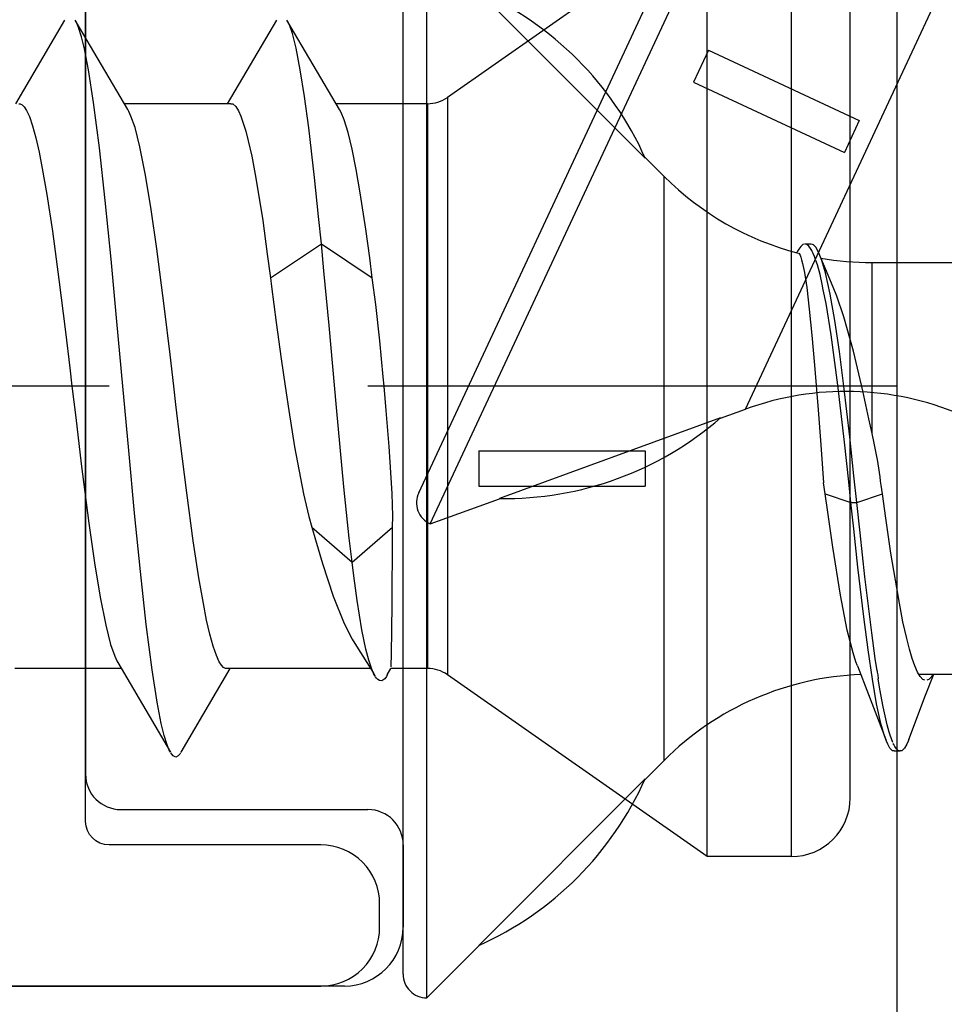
# Model space of a CAD drawing. Header units: millimetres. Extents: x 0 to 10560344, y -63228 to 177747.
# Tile 15 of 125: x 105306 to 105314, y -41285 to -41277. Entities that reach past the tile are written whole.
import ezdxf

# ---------------------------------------------------------------- set-up
doc = ezdxf.new("R2010")
doc.units = ezdxf.units.MM
doc.linetypes.add('OGLT0', pattern=[10, 4.5, -2.2, 1.1, -2.2])

msp = doc.modelspace()

# ---------------------------------------------------------------- linework, layer by layer
at = {"color": 8, "linetype": 'Continuous'}
for p, q in [((105306.8578, -41257.2275), (105306.8578, -41283.4275)), ((105313.7578, -41286.9275), (105313.7578, -41258.7275)), ((105309.7868, -41281.2995), (105313.5904, -41273.1428)), ((105309.6901, -41281.0337), (105313.3246, -41273.2395)), ((105312.4683, -41280.3236), (105314.5664, -41275.8242)), ((105312.1428, -41276.1275), (105309.9353, -41277.6733)), ((105312.1428, -41284.1275), (105312.1428, -41276.1275)), ((105312.8578, -41284.1275), (105312.8578, -41276.1275)), ((105309.7578, -41285.3276), (105309.7578, -41276.3276)), ((105309.5578, -41285.1275), (105309.5578, -41276.5276)), ((105313.3578, -41283.6275), (105313.3578, -41276.6275)), ((105310.2007, -41276.7732), (105311.6149, -41278.1889)), ((105306.68, -41277.0159), (105306.2626, -41277.7275)), ((105307.2162, -41277.7772), (105306.7695, -41277.0159)), ((105306.7798, -41277.0334), (105306.7695, -41277.0159)), ((105306.7986, -41277.078), (105306.7798, -41277.0334)), ((105308.48, -41277.0159), (105308.0626, -41277.7275)), ((105309.0162, -41277.7772), (105308.5695, -41277.0159)), ((105308.5766, -41277.0279), (105308.5695, -41277.0159)), ((105308.59, -41277.0568), (105308.5766, -41277.0279)), ((105308.6164, -41277.1312), (105308.59, -41277.0568)), ((105306.8231, -41277.1576), (105306.7986, -41277.078)), ((105308.6475, -41277.255), (105308.6164, -41277.1312)), ((105306.8478, -41277.2602), (105306.8231, -41277.1576)), ((105306.8837, -41277.4402), (105306.8478, -41277.2602)), ((105308.6829, -41277.4382), (105308.6475, -41277.255)), ((105312.1534, -41277.2724), (105312.0266, -41277.5443)), ((105312.1534, -41277.2724), (105313.4351, -41277.8701)), ((105306.9266, -41277.7161), (105306.8837, -41277.4402)), ((105308.7186, -41277.665), (105308.6829, -41277.4382)), ((105312.0266, -41277.5443), (105313.3083, -41278.1419)), ((105306.2917, -41277.7275), (105306.3018, -41277.7275)), ((105306.3018, -41277.7275), (105306.3184, -41277.7359)), ((105306.3184, -41277.7359), (105306.3352, -41277.7542)), ((105306.9758, -41278.1016), (105306.9266, -41277.7161)), ((105308.0918, -41277.7275), (105307.1869, -41277.7275)), ((105308.0918, -41277.7275), (105308.1083, -41277.7276)), ((105308.1083, -41277.7276), (105308.1343, -41277.7501)), ((105308.7545, -41277.9317), (105308.7186, -41277.665)), ((105309.7632, -41277.7275), (105308.9869, -41277.7275)), ((105309.7632, -41277.7275), (105309.7632, -41282.5275)), ((105309.9353, -41277.6733), (105309.9353, -41282.5818)), ((105306.3352, -41277.7542), (105306.3557, -41277.7843)), ((105306.3557, -41277.7843), (105306.3798, -41277.8367)), ((105307.2256, -41277.7932), (105307.2162, -41277.7772)), ((105307.2436, -41277.8317), (105307.2256, -41277.7932)), ((105308.1343, -41277.7501), (105308.1573, -41277.7884)), ((105308.1573, -41277.7884), (105308.1783, -41277.8341)), ((105309.0304, -41277.8013), (105309.0162, -41277.7772)), ((105309.0563, -41277.863), (105309.0304, -41277.8013)), ((105306.3798, -41277.8367), (105306.4072, -41277.9163)), ((105307.2788, -41277.9307), (105307.2436, -41277.8317)), ((105308.1783, -41277.8341), (105308.1989, -41277.8916)), ((105308.1989, -41277.8916), (105308.2198, -41277.9612)), ((105309.0899, -41277.9731), (105309.0563, -41277.863)), ((105313.4351, -41277.8701), (105313.3083, -41278.1419)), ((105306.4072, -41277.9163), (105306.4347, -41278.017)), ((105307.3203, -41278.0945), (105307.2788, -41277.9307)), ((105308.2198, -41277.9612), (105308.2406, -41278.0424)), ((105308.8049, -41278.3539), (105308.7545, -41277.9317)), ((105309.1238, -41278.1148), (105309.0899, -41277.9731)), ((105306.4347, -41278.017), (105306.4624, -41278.1379)), ((105308.2406, -41278.0424), (105308.27, -41278.1724)), ((105306.4624, -41278.1379), (105306.4902, -41278.2778)), ((105307.0253, -41278.5501), (105306.9758, -41278.1016)), ((105307.3676, -41278.3343), (105307.3203, -41278.0945)), ((105309.158, -41278.286), (105309.1238, -41278.1148)), ((105308.27, -41278.1724), (105308.3058, -41278.3606)), ((105311.6149, -41278.1847), (105311.7755, -41278.3453)), ((105311.6149, -41278.1847), (105311.6149, -41278.1889)), ((105306.4902, -41278.2778), (105306.5291, -41278.4984)), ((105309.1924, -41278.4843), (105309.158, -41278.286)), ((105307.4152, -41278.6262), (105307.3676, -41278.3343)), ((105308.3058, -41278.3606), (105308.3641, -41278.7188)), ((105308.8391, -41278.6873), (105308.8049, -41278.3539)), ((105311.7755, -41283.3098), (105311.7755, -41278.3453)), ((105309.2403, -41278.794), (105309.1924, -41278.4843)), ((105306.5291, -41278.4984), (105306.5765, -41278.8106)), ((105307.0751, -41279.0478), (105307.0253, -41278.5501)), ((105307.4632, -41278.9616), (105307.4152, -41278.6262)), ((105308.3641, -41278.7188), (105308.4029, -41279.0055)), ((105308.862, -41278.9192), (105308.8391, -41278.6873)), ((105306.5765, -41278.8106), (105306.6315, -41279.2205)), ((105309.2731, -41279.0378), (105309.2403, -41278.794)), ((105307.529, -41279.4667), (105307.4632, -41278.9616)), ((105308.429, -41279.2069), (105308.862, -41278.9192)), ((105308.862, -41278.9192), (105309.295, -41279.2069)), ((105308.8845, -41279.1478), (105308.862, -41278.9192)), ((105312.9097, -41278.9811), (105312.9044, -41278.9916)), ((105312.9199, -41278.9626), (105312.9097, -41278.9811)), ((105312.9368, -41278.94), (105312.9199, -41278.9626)), ((105312.9541, -41278.9254), (105312.9368, -41278.94)), ((105312.9671, -41278.9216), (105312.9541, -41278.9254)), ((105313.0229, -41278.9216), (105312.9729, -41278.9216)), ((105312.9903, -41278.9249), (105312.9783, -41278.9216)), ((105313.0062, -41278.9377), (105312.9903, -41278.9249)), ((105313.0216, -41278.9576), (105313.0062, -41278.9377)), ((105313.0307, -41278.9737), (105313.0216, -41278.9576)), ((105313.0454, -41278.9272), (105313.0298, -41278.9216)), ((105313.0353, -41278.9829), (105313.0307, -41278.9737)), ((105313.0443, -41279.0007), (105313.0353, -41278.9829)), ((105313.0648, -41278.9473), (105313.0454, -41278.9272)), ((105313.0836, -41278.9777), (105313.0648, -41278.9473)), ((105313.0946, -41279.0022), (105313.0836, -41278.9777)), ((105307.1249, -41279.5791), (105307.0751, -41279.0478)), ((105308.4029, -41279.0055), (105308.429, -41279.2069)), ((105309.295, -41279.2069), (105309.2731, -41279.0378)), ((105312.9201, -41278.9986), (105312.9317, -41279.0149)), ((105312.9317, -41279.0149), (105312.9373, -41279.0307)), ((105312.9373, -41279.0307), (105312.9409, -41279.0416)), ((105312.9409, -41279.0416), (105312.9452, -41279.0548)), ((105312.9452, -41279.0548), (105312.9533, -41279.0856)), ((105313.0549, -41279.0266), (105313.0443, -41279.0007)), ((105313.064, -41279.0529), (105313.0549, -41279.0266)), ((105313.0786, -41279.0964), (105313.0665, -41279.0603)), ((105313.1003, -41279.0162), (105313.0946, -41279.0022)), ((105313.1477, -41279.1322), (105313.1003, -41279.0162)), ((105313.1177, -41279.059), (105313.1003, -41279.0162)), ((105313.1484, -41279.1637), (105313.1177, -41279.059)), ((105313.5433, -41279.0776), (105314.374, -41279.0776)), ((105313.5433, -41280.5298), (105313.5433, -41279.0776)), ((105308.9281, -41279.6137), (105308.8845, -41279.1478)), ((105312.9533, -41279.0856), (105312.9693, -41279.1632)), ((105312.9693, -41279.1632), (105312.9883, -41279.2894)), ((105313.1014, -41279.1787), (105313.0786, -41279.0964)), ((105313.2117, -41279.2866), (105313.1477, -41279.1322)), ((105313.1879, -41279.3452), (105313.1484, -41279.1637)), ((105306.6315, -41279.2205), (105306.6866, -41279.6651)), ((105308.429, -41279.2069), (105308.4386, -41279.2811)), ((105309.3244, -41279.4347), (105309.295, -41279.2069)), ((105313.1197, -41279.262), (105313.1014, -41279.1787)), ((105308.4386, -41279.2811), (105308.4784, -41279.5882)), ((105312.9883, -41279.2894), (105313.0101, -41279.4727)), ((105313.129, -41279.3082), (105313.1197, -41279.262)), ((105313.153, -41279.4264), (105313.129, -41279.3082)), ((105313.2438, -41279.3632), (105313.2117, -41279.2866)), ((105313.2269, -41279.5709), (105313.1879, -41279.3452)), ((105313.304, -41279.5386), (105313.2438, -41279.3632)), ((105307.5758, -41279.8593), (105307.529, -41279.4667)), ((105309.3587, -41279.7415), (105309.3244, -41279.4347)), ((105313.0101, -41279.4727), (105313.0321, -41279.6945)), ((105313.1963, -41279.6911), (105313.153, -41279.4264)), ((105307.1748, -41280.1275), (105307.1249, -41279.5791)), ((105313.2655, -41279.8341), (105313.2269, -41279.5709)), ((105313.3847, -41279.8299), (105313.304, -41279.5386)), ((105306.6866, -41279.6651), (105306.7231, -41279.9714)), ((105308.4784, -41279.5882), (105308.52, -41279.8951)), ((105308.9912, -41280.3105), (105308.9281, -41279.6137)), ((105309.388, -41280.0488), (105309.3587, -41279.7415)), ((105313.0321, -41279.6945), (105313.0545, -41279.9485)), ((105313.2533, -41280.1207), (105313.1963, -41279.6911)), ((105313.465, -41280.1667), (105313.3847, -41279.8299)), ((105307.6078, -41280.1275), (105307.5758, -41279.8593)), ((105308.52, -41279.8951), (105308.5544, -41280.1275)), ((105313.3034, -41280.1278), (105313.2655, -41279.8341)), ((105306.7231, -41279.9714), (105306.7418, -41280.1275)), ((105313.0545, -41279.9485), (105313.0853, -41280.3298)), ((105309.3952, -41280.1275), (105309.388, -41280.0488)), ((105306.7418, -41280.1275), (105306.7738, -41280.3957)), ((105307.2246, -41280.6759), (105307.1748, -41280.1275)), ((105307.6264, -41280.2836), (105307.6078, -41280.1275)), ((105308.5544, -41280.1275), (105308.5852, -41280.3358)), ((105309.4139, -41280.3342), (105309.3952, -41280.1275)), ((105313.3091, -41280.6046), (105313.2533, -41280.1207)), ((105313.3542, -41280.5582), (105313.3034, -41280.1278)), ((105313.5169, -41280.4054), (105313.465, -41280.1667)), ((105307.663, -41280.5898), (105307.6264, -41280.2836)), ((105309.0545, -41280.9839), (105308.9912, -41280.3105)), ((105309.4385, -41280.64), (105309.4139, -41280.3342)), ((105312.2548, -41280.4013), (105312.4683, -41280.3236)), ((105313.0853, -41280.3298), (105313.1074, -41280.6256)), ((105306.7738, -41280.3957), (105306.8205, -41280.7883)), ((105308.5852, -41280.3358), (105308.6339, -41280.6434)), ((105312.2566, -41280.3974), (105310.3766, -41281.0828)), ((105313.5433, -41280.5298), (105313.5169, -41280.4054)), ((105313.3897, -41280.8903), (105313.3542, -41280.5582)), ((105307.718, -41281.0343), (105307.663, -41280.5898)), ((105308.6339, -41280.6434), (105308.7099, -41281.0436)), ((105309.4632, -41281.0401), (105309.4385, -41280.64)), ((105313.1074, -41280.6256), (105313.1226, -41280.8276)), ((105313.3452, -41280.9424), (105313.3091, -41280.6046)), ((105307.2745, -41281.2072), (105307.2246, -41280.6759)), ((105310.2007, -41280.6776), (105311.6149, -41280.6776)), ((105310.2007, -41280.6776), (105310.2007, -41280.9776)), ((105311.6149, -41280.6776), (105311.6149, -41280.9776)), ((105306.8205, -41280.7883), (105306.8863, -41281.2935)), ((105313.1226, -41280.8276), (105313.1318, -41280.9497)), ((105313.4134, -41281.1159), (105313.3897, -41280.8903)), ((105309.0996, -41281.4199), (105309.0545, -41280.9839)), ((105310.2007, -41280.9776), (105311.6149, -41280.9776)), ((105313.1451, -41281.0438), (105313.1318, -41280.9497)), ((105313.3634, -41281.1159), (105313.3452, -41280.9424)), ((105307.773, -41281.4441), (105307.718, -41281.0343)), ((105308.7099, -41281.0436), (105308.7553, -41281.2352)), ((105309.4688, -41281.2335), (105309.4632, -41281.0401)), ((105309.7868, -41281.2995), (105310.3754, -41281.0853)), ((105313.1451, -41281.0438), (105313.3634, -41281.1159)), ((105313.1673, -41281.2001), (105313.1451, -41281.0438)), ((105313.4134, -41281.1159), (105313.6318, -41281.0438)), ((105313.6613, -41281.2506), (105313.6318, -41281.0438)), ((105313.3634, -41281.1159), (105313.4134, -41281.1159)), ((105313.3874, -41281.3403), (105313.3634, -41281.1159)), ((105313.4411, -41281.3747), (105313.4134, -41281.1159)), ((105307.3242, -41281.7049), (105307.2745, -41281.2072)), ((105308.7553, -41281.2352), (105308.7814, -41281.3275)), ((105309.4681, -41281.3275), (105309.4688, -41281.2335)), ((105313.2102, -41281.4965), (105313.1673, -41281.2001)), ((105313.7044, -41281.5489), (105313.6613, -41281.2506)), ((105306.8863, -41281.2935), (105306.9343, -41281.6288)), ((105308.7814, -41281.3275), (105309.1248, -41281.6249)), ((105308.7814, -41281.3275), (105308.8115, -41281.4342)), ((105309.1248, -41281.6249), (105309.4681, -41281.3275)), ((105309.4676, -41281.4137), (105309.4681, -41281.3275)), ((105309.1248, -41281.6249), (105309.0996, -41281.4199)), ((105309.4664, -41281.578), (105309.4676, -41281.4137)), ((105313.4229, -41281.6679), (105313.3874, -41281.3403)), ((105313.4818, -41281.7495), (105313.4411, -41281.3747)), ((105307.8203, -41281.7563), (105307.773, -41281.4441)), ((105308.8115, -41281.4342), (105308.8707, -41281.635)), ((105313.276, -41281.906), (105313.2102, -41281.4965)), ((105309.4647, -41281.8108), (105309.4664, -41281.578)), ((105313.7672, -41281.9257), (105313.7044, -41281.5489)), ((105306.9343, -41281.6288), (105306.9819, -41281.9207)), ((105308.8707, -41281.635), (105308.9636, -41281.9128)), ((105309.139, -41281.7405), (105309.1248, -41281.6249)), ((105313.4732, -41282.0894), (105313.4229, -41281.6679)), ((105307.3737, -41282.1535), (105307.3242, -41281.7049)), ((105307.8592, -41281.9768), (105307.8203, -41281.7563)), ((105309.1667, -41281.951), (105309.139, -41281.7405)), ((105313.5404, -41282.2264), (105313.4818, -41281.7495)), ((105309.4629, -41282.0155), (105309.4647, -41281.8108)), ((105306.9819, -41281.9207), (105307.0293, -41282.1605)), ((105308.9636, -41281.9128), (105309.0562, -41282.1448)), ((105313.3332, -41282.203), (105313.276, -41281.906)), ((105313.8062, -41282.1302), (105313.7672, -41281.9257)), ((105307.887, -41282.1168), (105307.8592, -41281.9768)), ((105309.2071, -41282.1993), (105309.1667, -41281.951)), ((105309.4614, -41282.1667), (105309.4629, -41282.0155)), ((105313.5098, -41282.3699), (105313.4732, -41282.0894)), ((105307.0293, -41282.1605), (105307.0707, -41282.3243)), ((105307.4229, -41282.539), (105307.3737, -41282.1535)), ((105307.9147, -41282.2377), (105307.887, -41282.1168)), ((105309.0562, -41282.1448), (105309.1249, -41282.2802)), ((105309.4601, -41282.271), (105309.4614, -41282.1667)), ((105313.8382, -41282.2735), (105313.8062, -41282.1302)), ((105307.9422, -41282.3384), (105307.9147, -41282.2377)), ((105309.2415, -41282.3636), (105309.2071, -41282.1993)), ((105313.3819, -41282.3938), (105313.3332, -41282.203)), ((105313.5706, -41282.4445), (105313.5404, -41282.2264)), ((105307.0707, -41282.3243), (105307.106, -41282.4234)), ((105307.9696, -41282.4181), (105307.9422, -41282.3384)), ((105309.1249, -41282.2802), (105309.1608, -41282.3375)), ((105309.1608, -41282.3375), (105309.3016, -41282.5635)), ((105309.4583, -41282.3916), (105309.4592, -41282.336)), ((105309.4592, -41282.336), (105309.4601, -41282.271)), ((105313.8611, -41282.364), (105313.8382, -41282.2735)), ((105307.106, -41282.4234), (105307.1239, -41282.4618)), ((105307.9937, -41282.4706), (105307.9696, -41282.4181)), ((105309.2658, -41282.4588), (105309.2415, -41282.3636)), ((105309.4575, -41282.4378), (105309.4583, -41282.3916)), ((105313.4068, -41282.4716), (105313.3819, -41282.3938)), ((105313.5462, -41282.6177), (105313.5098, -41282.3699)), ((105313.8838, -41282.442), (105313.8611, -41282.364)), ((105307.1239, -41282.4618), (105307.1333, -41282.4778)), ((105307.1333, -41282.4778), (105307.58, -41283.2392)), ((105308.0142, -41282.5007), (105307.9937, -41282.4706)), ((105308.031, -41282.519), (105308.0142, -41282.5007)), ((105309.2902, -41282.5336), (105309.2658, -41282.4588)), ((105309.4552, -41282.5129), (105309.4559, -41282.4985)), ((105309.4559, -41282.4985), (105309.4566, -41282.4742)), ((105309.4566, -41282.4742), (105309.4575, -41282.4378)), ((105313.42, -41282.5053), (105313.4068, -41282.4716)), ((105313.42, -41282.5053), (105313.5147, -41282.7497)), ((105313.5861, -41282.5467), (105313.5706, -41282.4445)), ((105313.9065, -41282.5068), (105313.8838, -41282.442)), ((105313.929, -41282.5582), (105313.9065, -41282.5068)), ((105307.1626, -41282.5275), (105306.2578, -41282.5275)), ((105307.4658, -41282.8149), (105307.4229, -41282.539)), ((105307.6695, -41283.2392), (105308.0869, -41282.5275)), ((105308.0475, -41282.5275), (105308.031, -41282.519)), ((105308.0577, -41282.5275), (105308.0475, -41282.5275)), ((105309.2793, -41282.5275), (105308.0578, -41282.5275)), ((105309.3092, -41282.5757), (105309.2902, -41282.5336)), ((105309.3016, -41282.5635), (105309.3195, -41282.5924)), ((105309.3195, -41282.5924), (105309.3092, -41282.5757)), ((105309.4147, -41282.5951), (105309.4017, -41282.6155)), ((105309.422, -41282.5825), (105309.4147, -41282.5951)), ((105309.422, -41282.5825), (105309.4538, -41282.5274)), ((105309.7632, -41282.5275), (105309.4536, -41282.5275)), ((105312.1428, -41284.1275), (105309.9353, -41282.5818)), ((105313.9516, -41282.5958), (105313.929, -41282.5582)), ((105313.9417, -41282.5776), (105315.0481, -41282.5776)), ((105313.9992, -41282.7541), (105314.0674, -41282.5776)), ((105314.0567, -41282.5852), (105314.046, -41282.601)), ((105309.3307, -41282.6092), (105309.3233, -41282.5985)), ((105309.3432, -41282.6219), (105309.3307, -41282.6092)), ((105309.3563, -41282.6297), (105309.3432, -41282.6219)), ((105309.3755, -41282.6322), (105309.3563, -41282.6297)), ((105309.4017, -41282.6155), (105309.3755, -41282.6322)), ((105313.5823, -41282.8277), (105313.5462, -41282.6177)), ((105313.6107, -41282.7027), (105313.5968, -41282.6155)), ((105313.9744, -41282.6205), (105313.9516, -41282.5958)), ((105313.9931, -41282.6276), (105313.9744, -41282.6205)), ((105314.0271, -41282.6209), (105314.009, -41282.6276)), ((105314.046, -41282.601), (105314.0271, -41282.6209)), ((105313.5147, -41282.7497), (105313.6605, -41283.1317)), ((105313.637, -41282.8549), (105313.6107, -41282.7027)), ((105313.855, -41283.1317), (105313.9992, -41282.7541)), ((105307.5017, -41282.9949), (105307.4658, -41282.8149)), ((105313.6182, -41282.9954), (105313.5823, -41282.8277)), ((105313.6709, -41283.0057), (105313.637, -41282.8549)), ((105307.5264, -41283.0975), (105307.5017, -41282.9949)), ((105313.6455, -41283.0919), (105313.6182, -41282.9954)), ((105313.6897, -41283.0691), (105313.6709, -41283.0057)), ((105307.5509, -41283.1771), (105307.5264, -41283.0975)), ((105313.6605, -41283.1317), (105313.6455, -41283.0919)), ((105313.6973, -41283.0946), (105313.6897, -41283.0691)), ((105313.7078, -41283.1268), (105313.6973, -41283.0946)), ((105307.5698, -41283.2216), (105307.5509, -41283.1771)), ((105313.6659, -41283.1458), (105313.6605, -41283.1317)), ((105313.6766, -41283.1709), (105313.6659, -41283.1458)), ((105313.696, -41283.2059), (105313.6766, -41283.1709)), ((105313.7212, -41283.1579), (105313.7078, -41283.1268)), ((105313.7287, -41283.1739), (105313.7243, -41283.1645)), ((105313.7372, -41283.1905), (105313.7287, -41283.1739)), ((105313.839, -41283.1709), (105313.8196, -41283.2059)), ((105313.8496, -41283.1458), (105313.839, -41283.1709)), ((105313.855, -41283.1316), (105313.8496, -41283.1458)), ((105307.58, -41283.2392), (105307.5698, -41283.2216)), ((105307.5901, -41283.2552), (105307.5834, -41283.245)), ((105307.6034, -41283.2704), (105307.5901, -41283.2552)), ((105307.6594, -41283.2552), (105307.6462, -41283.2704)), ((105307.6661, -41283.245), (105307.6594, -41283.2552)), ((105313.7183, -41283.2276), (105313.696, -41283.2059)), ((105313.7328, -41283.2276), (105313.7183, -41283.2276)), ((105313.7328, -41283.2276), (105313.7828, -41283.2276)), ((105313.7516, -41283.2108), (105313.7372, -41283.1905)), ((105313.7664, -41283.224), (105313.7516, -41283.2108)), ((105313.7777, -41283.2276), (105313.7664, -41283.224)), ((105313.7973, -41283.2276), (105313.7828, -41283.2276)), ((105313.8196, -41283.2059), (105313.7973, -41283.2276)), ((105307.6248, -41283.2818), (105307.6034, -41283.2704)), ((105307.6462, -41283.2704), (105307.6248, -41283.2818)), ((105311.6149, -41283.4705), (105311.7755, -41283.3098)), ((105311.6149, -41283.4662), (105310.2007, -41284.8819)), ((105307.1578, -41283.7275), (105309.2578, -41283.7275)), ((105309.5578, -41284.0275), (105309.5578, -41284.7275)), ((105312.8578, -41284.1275), (105312.1428, -41284.1275)), ((105309.7578, -41285.3276), (105310.2007, -41284.8847)), ((105309.0578, -41285.2275), (105299.3578, -41285.2275))]:
    msp.add_line(p, q, dxfattribs=at)
at = {"color": 8, "linetype": 'OGLT0'}
msp.add_line((105313.7578, -41280.1275), (105283.7578, -41280.1275), dxfattribs=at)
at = {"color": 0, "linetype": 'Continuous'}
msp.add_lwpolyline([(105299.8578, -41285.2275), (105308.8578, -41285.2275, 0.414214), (105309.3578, -41284.7275), (105309.3578, -41284.5276, 0.414214), (105308.8578, -41284.0276), (105307.0579, -41284.0276, -0.414188), (105306.8578, -41283.8276), (105306.8578, -41275.8608, 0.577421), (105306.4078, -41275.6011), (105304.6776, -41276.6, 1.000101)], format="xyb", dxfattribs=at)
at = {"color": 8, "linetype": 'Continuous'}
for centre, radius, start, end in [((105309.0569, -41279.33), 2.8009, 24.04026, 65.89879), ((105309.7632, -41277.4275), 0.3, 270, 304.99999), ((105313.5433, -41276.5776), 2.5, 225, 255.42482), ((105313.2776, -41279.178), 0.4171, 153.44802, 153.73692), ((105313.5433, -41276.5776), 2.5, 259.99898, 270), ((105313.3233, -41282.6728), 2.5, 67.15535, 110), ((105310.4205, -41278.2822), 2.8009, 269.10121, 310.95974), ((105224.0157, -41299.5023), 91.5159, 11.822254, 11.964962), ((105269.2203, -41287.2362), 44.8412, 7.93774, 8.3132), ((105309.8714, -41281.1183), 0.2, 154.99999, 245), ((105309.7632, -41282.8275), 0.3, 55.00001, 90), ((105313.5433, -41285.0776), 2.5, 92.15535, 135), ((105324.2591, -41280.9238), 10.7956, 188.64608, 188.77575), ((105323.3888, -41281.0585), 9.915, 188.77393, 189.03499), ((105307.1578, -41283.4275), 0.3, 180, 270), ((105309.0569, -41282.3252), 2.8009, 294.10121, 335.95974), ((105312.8578, -41283.6275), 0.5, 270, 0), ((105309.2578, -41284.0275), 0.3, 0, 90), ((105309.0578, -41284.7275), 0.5, 270, 0), ((105309.7578, -41285.1276), 0.2, 180, 270.00001)]:
    msp.add_arc(centre, radius, start, end, dxfattribs=at)

doc.saveas('drawing.dxf')
